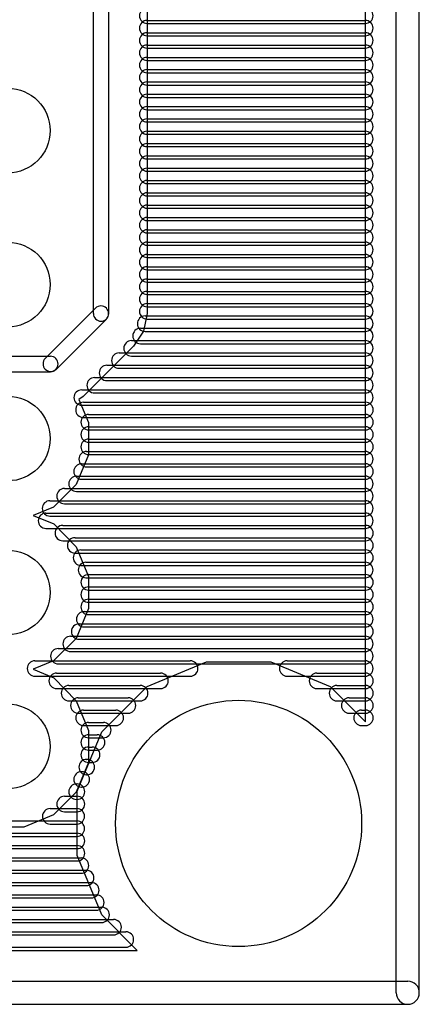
# Model space of a CAD drawing. Extents: x 4625 to 28175, y 45595 to 78045.
# Tile 9 of 28: x 25577 to 28175, y 45595 to 51990. Entities that reach past the tile are written whole.
import ezdxf

# ---------------------------------------------------------------- set-up
doc = ezdxf.new("R2010")
doc.units = 0
doc.layers.add('BLACK', color=1, linetype='CONTINUOUS')

msp = doc.modelspace()

# ---------------------------------------------------------------- linework, layer by layer
at = {"layer": 'BLACK'}
for p, q in [((28025, 45670), (28025, 77970)), ((28175, 45670), (28175, 77970)), ((27825, 47430), (27825, 63560)), ((26056, 50082), (26056, 57664)), ((26156, 50082), (26156, 57664)), ((26406, 57664), (26406, 50082)), ((26406, 51986), (27824, 51986)), ((26406, 51986), (27824, 51986)), ((26406, 51986), (27824, 51986)), ((26406, 51966), (27824, 51966)), ((26406, 51966), (27824, 51966)), ((26406, 51966), (27824, 51966)), ((26406, 51906), (27824, 51906)), ((26406, 51906), (27824, 51906)), ((26406, 51906), (27824, 51906)), ((26406, 51886), (27824, 51886)), ((26406, 51886), (27824, 51886)), ((26406, 51886), (27824, 51886)), ((26406, 51826), (27824, 51826)), ((26406, 51826), (27824, 51826)), ((26406, 51826), (27824, 51826)), ((26406, 51806), (27824, 51806)), ((26406, 51806), (27824, 51806)), ((26406, 51806), (27824, 51806)), ((26406, 51746), (27824, 51746)), ((26406, 51746), (27824, 51746)), ((26406, 51746), (27824, 51746)), ((26406, 51726), (27824, 51726)), ((26406, 51726), (27824, 51726)), ((26406, 51726), (27824, 51726)), ((26406, 51666), (27824, 51666)), ((26406, 51666), (27824, 51666)), ((26406, 51666), (27824, 51666)), ((26406, 51646), (27824, 51646)), ((26406, 51646), (27824, 51646)), ((26406, 51646), (27824, 51646)), ((26406, 51586), (27824, 51586)), ((26406, 51586), (27824, 51586)), ((26406, 51586), (27824, 51586)), ((26406, 51566), (27824, 51566)), ((26406, 51566), (27824, 51566)), ((26406, 51566), (27824, 51566)), ((26406, 51506), (27824, 51506)), ((26406, 51506), (27824, 51506)), ((26406, 51506), (27824, 51506)), ((26406, 51486), (27824, 51486)), ((26406, 51486), (27824, 51486)), ((26406, 51486), (27824, 51486)), ((26406, 51426), (27824, 51426)), ((26406, 51426), (27824, 51426)), ((26406, 51426), (27824, 51426)), ((26406, 51406), (27824, 51406)), ((26406, 51406), (27824, 51406)), ((26406, 51406), (27824, 51406)), ((26406, 51346), (27824, 51346)), ((26406, 51346), (27824, 51346)), ((26406, 51346), (27824, 51346)), ((26406, 51326), (27824, 51326)), ((26406, 51326), (27824, 51326)), ((26406, 51326), (27824, 51326)), ((26406, 51266), (27824, 51266)), ((26406, 51266), (27824, 51266)), ((26406, 51266), (27824, 51266)), ((26406, 51246), (27824, 51246)), ((26406, 51246), (27824, 51246)), ((26406, 51246), (27824, 51246)), ((26406, 51186), (27824, 51186)), ((26406, 51186), (27824, 51186)), ((26406, 51186), (27824, 51186)), ((26406, 51166), (27824, 51166)), ((26406, 51166), (27824, 51166)), ((26406, 51166), (27824, 51166)), ((26406, 51106), (27824, 51106)), ((26406, 51106), (27824, 51106)), ((26406, 51106), (27824, 51106)), ((26406, 51086), (27824, 51086)), ((26406, 51086), (27824, 51086)), ((26406, 51086), (27824, 51086)), ((26406, 51026), (27824, 51026)), ((26406, 51026), (27824, 51026)), ((26406, 51026), (27824, 51026)), ((26406, 51006), (27824, 51006)), ((26406, 51006), (27824, 51006)), ((26406, 51006), (27824, 51006)), ((26406, 50946), (27824, 50946)), ((26406, 50946), (27824, 50946)), ((26406, 50946), (27824, 50946)), ((26406, 50926), (27824, 50926)), ((26406, 50926), (27824, 50926)), ((26406, 50926), (27824, 50926)), ((26406, 50866), (27824, 50866)), ((26406, 50866), (27824, 50866)), ((26406, 50866), (27824, 50866)), ((26406, 50846), (27824, 50846)), ((26406, 50846), (27824, 50846)), ((26406, 50846), (27824, 50846)), ((26406, 50786), (27824, 50786)), ((26406, 50786), (27824, 50786)), ((26406, 50786), (27824, 50786)), ((26406, 50766), (27824, 50766)), ((26406, 50766), (27824, 50766)), ((26406, 50766), (27824, 50766)), ((26406, 50706), (27824, 50706)), ((26406, 50706), (27824, 50706)), ((26406, 50706), (27824, 50706)), ((26406, 50686), (27824, 50686)), ((26406, 50686), (27824, 50686)), ((26406, 50686), (27824, 50686)), ((26406, 50626), (27824, 50626)), ((26406, 50626), (27824, 50626)), ((26406, 50626), (27824, 50626)), ((26406, 50606), (27824, 50606)), ((26406, 50606), (27824, 50606)), ((26406, 50606), (27824, 50606)), ((26406, 50546), (27824, 50546)), ((26406, 50546), (27824, 50546)), ((26406, 50546), (27824, 50546)), ((26406, 50526), (27824, 50526)), ((26406, 50526), (27824, 50526)), ((26406, 50526), (27824, 50526)), ((26406, 50466), (27824, 50466)), ((26406, 50466), (27824, 50466)), ((26406, 50466), (27824, 50466)), ((26406, 50446), (27824, 50446)), ((26406, 50446), (27824, 50446)), ((26406, 50446), (27824, 50446)), ((26406, 50386), (27824, 50386)), ((26406, 50386), (27824, 50386)), ((26406, 50386), (27824, 50386)), ((26406, 50366), (27824, 50366)), ((26406, 50366), (27824, 50366)), ((26406, 50366), (27824, 50366)), ((26406, 50306), (27824, 50306)), ((26406, 50306), (27824, 50306)), ((26406, 50306), (27824, 50306)), ((26406, 50286), (27824, 50286)), ((26406, 50286), (27824, 50286)), ((26406, 50286), (27824, 50286)), ((26406, 50226), (27824, 50226)), ((26406, 50226), (27824, 50226)), ((26406, 50226), (27824, 50226)), ((26406, 50206), (27824, 50206)), ((26406, 50206), (27824, 50206)), ((26406, 50206), (27824, 50206)), ((26406, 50146), (27824, 50146)), ((26406, 50146), (27824, 50146)), ((26406, 50146), (27824, 50146)), ((26070, 50117), (25743, 49790)), ((26406, 50082), (26383, 49967)), ((26406, 50126), (27824, 50126)), ((26406, 50126), (27824, 50126)), ((26406, 50126), (27824, 50126)), ((26141, 50046), (25814, 49719)), ((26392, 50066), (27824, 50066)), ((26392, 50066), (27824, 50066)), ((26392, 50066), (27824, 50066)), ((26406, 50046), (27824, 50046)), ((26406, 50046), (27824, 50046)), ((26406, 50046), (27824, 50046)), ((26383, 49967), (26318, 49869)), ((26362, 49986), (27824, 49986)), ((26362, 49986), (27824, 49986)), ((26362, 49986), (27824, 49986)), ((26392, 49966), (27824, 49966)), ((26392, 49966), (27824, 49966)), ((26392, 49966), (27824, 49966)), ((26304, 49906), (27824, 49906)), ((26304, 49906), (27824, 49906)), ((26304, 49906), (27824, 49906)), ((26362, 49886), (27824, 49886)), ((26362, 49886), (27824, 49886)), ((26362, 49886), (27824, 49886)), ((26318, 49869), (25990, 49542)), ((26224, 49826), (27824, 49826)), ((26224, 49826), (27824, 49826)), ((26224, 49826), (27824, 49826)), ((22081, 49804), (25777, 49804)), ((26304, 49806), (27824, 49806)), ((26304, 49806), (27824, 49806)), ((26304, 49806), (27824, 49806)), ((22081, 49704), (25777, 49704)), ((26144, 49746), (27824, 49746)), ((26144, 49746), (27824, 49746)), ((26144, 49746), (27824, 49746)), ((26224, 49726), (27824, 49726)), ((26224, 49726), (27824, 49726)), ((26224, 49726), (27824, 49726)), ((26064, 49666), (27824, 49666)), ((26064, 49666), (27824, 49666)), ((26064, 49666), (27824, 49666)), ((26144, 49646), (27824, 49646)), ((26144, 49646), (27824, 49646)), ((26144, 49646), (27824, 49646)), ((25980, 49586), (27824, 49586)), ((25980, 49586), (27824, 49586)), ((25980, 49586), (27824, 49586)), ((26064, 49566), (27824, 49566)), ((26064, 49566), (27824, 49566)), ((26064, 49566), (27824, 49566)), ((25990, 49542), (25962, 49524)), ((25962, 49524), (26025, 49374)), ((25991, 49506), (27825, 49506)), ((25991, 49506), (27825, 49506)), ((25991, 49506), (27825, 49506)), ((25980, 49486), (27824, 49486)), ((25980, 49486), (27824, 49486)), ((25980, 49486), (27824, 49486)), ((25991, 49406), (27825, 49406)), ((25991, 49406), (27825, 49406)), ((25991, 49406), (27825, 49406)), ((26025, 49426), (27825, 49426)), ((26025, 49426), (27825, 49426)), ((26025, 49426), (27825, 49426)), ((26025, 49374), (26025, 49165)), ((26025, 49346), (27825, 49346)), ((26025, 49346), (27825, 49346)), ((26025, 49346), (27825, 49346)), ((26025, 49326), (27825, 49326)), ((26025, 49326), (27825, 49326)), ((26025, 49326), (27825, 49326)), ((26025, 49266), (27825, 49266)), ((26025, 49266), (27825, 49266)), ((26025, 49266), (27825, 49266)), ((26025, 49246), (27825, 49246)), ((26025, 49246), (27825, 49246)), ((26025, 49246), (27825, 49246)), ((26012, 49186), (27824, 49186)), ((26012, 49186), (27824, 49186)), ((26012, 49186), (27824, 49186)), ((26025, 49165), (25945, 48972)), ((26025, 49166), (27825, 49166)), ((26025, 49166), (27825, 49166)), ((26025, 49166), (27825, 49166)), ((25979, 49106), (27825, 49106)), ((25979, 49106), (27825, 49106)), ((25979, 49106), (27825, 49106)), ((26012, 49086), (27824, 49086)), ((26012, 49086), (27824, 49086)), ((26012, 49086), (27824, 49086)), ((25946, 49026), (27824, 49026)), ((25946, 49026), (27824, 49026)), ((25946, 49026), (27824, 49026)), ((25979, 49006), (27825, 49006)), ((25979, 49006), (27825, 49006)), ((25979, 49006), (27825, 49006)), ((25945, 48972), (25797, 48825)), ((25868, 48946), (27824, 48946)), ((25868, 48946), (27824, 48946)), ((25868, 48946), (27824, 48946)), ((25946, 48926), (27824, 48926)), ((25946, 48926), (27824, 48926)), ((25946, 48926), (27824, 48926)), ((25774, 48866), (27824, 48866)), ((25774, 48866), (27824, 48866)), ((25774, 48866), (27824, 48866)), ((25797, 48825), (25664, 48771)), ((25868, 48846), (27824, 48846)), ((25868, 48846), (27824, 48846)), ((25868, 48846), (27824, 48846)), ((25664, 48771), (25798, 48715)), ((25748, 48786), (27824, 48786)), ((25748, 48786), (27824, 48786)), ((25748, 48786), (27824, 48786)), ((25774, 48766), (27824, 48766)), ((25774, 48766), (27824, 48766)), ((25774, 48766), (27824, 48766)), ((25748, 48686), (27824, 48686)), ((25748, 48686), (27824, 48686)), ((25748, 48686), (27824, 48686)), ((25798, 48715), (25945, 48567)), ((25857, 48706), (27825, 48706)), ((25857, 48706), (27825, 48706)), ((25857, 48706), (27825, 48706)), ((25857, 48606), (27825, 48606)), ((25857, 48606), (27825, 48606)), ((25857, 48606), (27825, 48606)), ((25937, 48626), (27825, 48626)), ((25937, 48626), (27825, 48626)), ((25937, 48626), (27825, 48626)), ((25945, 48567), (26025, 48374)), ((25975, 48546), (27825, 48546)), ((25975, 48546), (27825, 48546)), ((25975, 48546), (27825, 48546)), ((25937, 48526), (27825, 48526)), ((25937, 48526), (27825, 48526)), ((25937, 48526), (27825, 48526)), ((25975, 48446), (27825, 48446)), ((25975, 48446), (27825, 48446)), ((25975, 48446), (27825, 48446)), ((26008, 48466), (27824, 48466)), ((26008, 48466), (27824, 48466)), ((26008, 48466), (27824, 48466)), ((26008, 48366), (27824, 48366)), ((26008, 48366), (27824, 48366)), ((26008, 48366), (27824, 48366)), ((26025, 48386), (27825, 48386)), ((26025, 48386), (27825, 48386)), ((26025, 48386), (27825, 48386)), ((26025, 48374), (26025, 48165)), ((26025, 48306), (27825, 48306)), ((26025, 48306), (27825, 48306)), ((26025, 48306), (27825, 48306)), ((26025, 48286), (27825, 48286)), ((26025, 48286), (27825, 48286)), ((26025, 48286), (27825, 48286)), ((26025, 48226), (27825, 48226)), ((26025, 48226), (27825, 48226)), ((26025, 48226), (27825, 48226)), ((26025, 48165), (25945, 47972)), ((26025, 48206), (27825, 48206)), ((26025, 48206), (27825, 48206)), ((26025, 48206), (27825, 48206)), ((25996, 48146), (27824, 48146)), ((25996, 48146), (27824, 48146)), ((25996, 48146), (27824, 48146)), ((26025, 48126), (27825, 48126)), ((26025, 48126), (27825, 48126)), ((26025, 48126), (27825, 48126)), ((25963, 48066), (27825, 48066)), ((25963, 48066), (27825, 48066)), ((25963, 48066), (27825, 48066)), ((25996, 48046), (27824, 48046)), ((25996, 48046), (27824, 48046)), ((25996, 48046), (27824, 48046)), ((25945, 47972), (25797, 47825)), ((25908, 47986), (27824, 47986)), ((25908, 47986), (27824, 47986)), ((25908, 47986), (27824, 47986)), ((25828, 47906), (27824, 47906)), ((25828, 47906), (27824, 47906)), ((25828, 47906), (27824, 47906)), ((25963, 47966), (27825, 47966)), ((25963, 47966), (27825, 47966)), ((25963, 47966), (27825, 47966)), ((25908, 47886), (27824, 47886)), ((25908, 47886), (27824, 47886)), ((25908, 47886), (27824, 47886)), ((25797, 47825), (25664, 47771)), ((25676, 47826), (26686, 47826)), ((25676, 47826), (26686, 47826)), ((25676, 47826), (26686, 47826)), ((25828, 47806), (27824, 47806)), ((25828, 47806), (27824, 47806)), ((25828, 47806), (27824, 47806)), ((26406, 47660), (26792, 47820)), ((26792, 47820), (27210, 47820)), ((27210, 47820), (27595, 47660)), ((27316, 47826), (27824, 47826)), ((27316, 47826), (27824, 47826)), ((27316, 47826), (27824, 47826)), ((25664, 47771), (25798, 47715)), ((25676, 47726), (26686, 47726)), ((25676, 47726), (26686, 47726)), ((25676, 47726), (26686, 47726)), ((25798, 47715), (25945, 47567)), ((25817, 47746), (26493, 47746)), ((25817, 47746), (26493, 47746)), ((25817, 47746), (26493, 47746)), ((27316, 47726), (27824, 47726)), ((27316, 47726), (27824, 47726)), ((27316, 47726), (27824, 47726)), ((27509, 47746), (27825, 47746)), ((27509, 47746), (27825, 47746)), ((27509, 47746), (27825, 47746)), ((25897, 47666), (26361, 47666)), ((25897, 47666), (26361, 47666)), ((25897, 47666), (26361, 47666)), ((26110, 47365), (26406, 47660)), ((27595, 47660), (27825, 47430)), ((27639, 47666), (27825, 47666)), ((27639, 47666), (27825, 47666)), ((27639, 47666), (27825, 47666)), ((25817, 47646), (26493, 47646)), ((25817, 47646), (26493, 47646)), ((25817, 47646), (26493, 47646)), ((25958, 47586), (26282, 47586)), ((25958, 47586), (26282, 47586)), ((25958, 47586), (26282, 47586)), ((27509, 47646), (27825, 47646)), ((27509, 47646), (27825, 47646)), ((27509, 47646), (27825, 47646)), ((27719, 47586), (27825, 47586)), ((27719, 47586), (27825, 47586)), ((27719, 47586), (27825, 47586)), ((25897, 47566), (26361, 47566)), ((25897, 47566), (26361, 47566)), ((25897, 47566), (26361, 47566)), ((25945, 47567), (26025, 47374)), ((27639, 47566), (27825, 47566)), ((27639, 47566), (27825, 47566)), ((27639, 47566), (27825, 47566)), ((25958, 47486), (26282, 47486)), ((25958, 47486), (26282, 47486)), ((25958, 47486), (26282, 47486)), ((25992, 47506), (26202, 47506)), ((25992, 47506), (26202, 47506)), ((25992, 47506), (26202, 47506)), ((27719, 47486), (27825, 47486)), ((27719, 47486), (27825, 47486)), ((27719, 47486), (27825, 47486)), ((27799, 47506), (27825, 47506)), ((27799, 47506), (27825, 47506)), ((27799, 47506), (27825, 47506)), ((25992, 47406), (26202, 47406)), ((25992, 47406), (26202, 47406)), ((25992, 47406), (26202, 47406)), ((26025, 47426), (26121, 47426)), ((26025, 47426), (26121, 47426)), ((26025, 47426), (26121, 47426)), ((27799, 47406), (27825, 47406)), ((27799, 47406), (27825, 47406)), ((27799, 47406), (27825, 47406)), ((25950, 46980), (26110, 47365)), ((26025, 47374), (26025, 47165)), ((26025, 47346), (26081, 47346)), ((26025, 47346), (26081, 47346)), ((26025, 47346), (26081, 47346)), ((26025, 47326), (26121, 47326)), ((26025, 47326), (26121, 47326)), ((26025, 47326), (26121, 47326)), ((26025, 47266), (26049, 47266)), ((26025, 47266), (26049, 47266)), ((26025, 47266), (26049, 47266)), ((26025, 47246), (26081, 47246)), ((26025, 47246), (26081, 47246)), ((26025, 47246), (26081, 47246)), ((26025, 47165), (25945, 46972)), ((26012, 47186), (26014, 47186)), ((26012, 47186), (26014, 47186)), ((26012, 47186), (26014, 47186)), ((26025, 47166), (26049, 47166)), ((26025, 47166), (26049, 47166)), ((26025, 47166), (26049, 47166)), ((25979, 47106), (25981, 47106)), ((25979, 47106), (25981, 47106)), ((25979, 47106), (25981, 47106)), ((26012, 47086), (26014, 47086)), ((26012, 47086), (26014, 47086)), ((26012, 47086), (26014, 47086)), ((25946, 47026), (25950, 47026)), ((25946, 47026), (25950, 47026)), ((25946, 47026), (25950, 47026)), ((25945, 46972), (25797, 46825)), ((25868, 46946), (25950, 46946)), ((25868, 46946), (25950, 46946)), ((25868, 46946), (25950, 46946)), ((25950, 46562), (25950, 46980)), ((25979, 47006), (25981, 47006)), ((25979, 47006), (25981, 47006)), ((25979, 47006), (25981, 47006)), ((25946, 46926), (25950, 46926)), ((25946, 46926), (25950, 46926)), ((25946, 46926), (25950, 46926)), ((25797, 46825), (25604, 46745)), ((25775, 46866), (25949, 46866)), ((25775, 46866), (25949, 46866)), ((25775, 46866), (25949, 46866)), ((25868, 46846), (25950, 46846)), ((25868, 46846), (25950, 46846)), ((25868, 46846), (25950, 46846)), ((21715, 46786), (25949, 46786)), ((21715, 46786), (25949, 46786)), ((21715, 46786), (25949, 46786)), ((25775, 46766), (25949, 46766)), ((25775, 46766), (25949, 46766)), ((25775, 46766), (25949, 46766)), ((21670, 46706), (25950, 46706)), ((21670, 46706), (25950, 46706)), ((21670, 46706), (25950, 46706)), ((25604, 46745), (25395, 46745)), ((21590, 46626), (25950, 46626)), ((21590, 46626), (25950, 46626)), ((21590, 46626), (25950, 46626)), ((21715, 46686), (25949, 46686)), ((21715, 46686), (25949, 46686)), ((21715, 46686), (25949, 46686)), ((21670, 46606), (25950, 46606)), ((21670, 46606), (25950, 46606)), ((21670, 46606), (25950, 46606)), ((26110, 46176), (25950, 46562)), ((21510, 46546), (25976, 46546)), ((21510, 46546), (25976, 46546)), ((21510, 46546), (25976, 46546)), ((21590, 46526), (25950, 46526)), ((21590, 46526), (25950, 46526)), ((21590, 46526), (25950, 46526)), ((21430, 46466), (26010, 46466)), ((21430, 46466), (26010, 46466)), ((21430, 46466), (26010, 46466)), ((21510, 46446), (25976, 46446)), ((21510, 46446), (25976, 46446)), ((21510, 46446), (25976, 46446)), ((21287, 46386), (26043, 46386)), ((21287, 46386), (26043, 46386)), ((21287, 46386), (26043, 46386)), ((21094, 46306), (26076, 46306)), ((21094, 46306), (26076, 46306)), ((21094, 46306), (26076, 46306)), ((21430, 46366), (26010, 46366)), ((21430, 46366), (26010, 46366)), ((21430, 46366), (26010, 46366)), ((21287, 46286), (26043, 46286)), ((21287, 46286), (26043, 46286)), ((21287, 46286), (26043, 46286)), ((6790, 46226), (26110, 46226)), ((6790, 46226), (26110, 46226)), ((6790, 46226), (26110, 46226)), ((21094, 46206), (26076, 46206)), ((21094, 46206), (26076, 46206)), ((21094, 46206), (26076, 46206)), ((26340, 45945), (26110, 46176)), ((6710, 46146), (26188, 46146)), ((6710, 46146), (26188, 46146)), ((6710, 46146), (26188, 46146)), ((6790, 46126), (26110, 46126)), ((6790, 46126), (26110, 46126)), ((6790, 46126), (26110, 46126)), ((6630, 46066), (26268, 46066)), ((6630, 46066), (26268, 46066)), ((6630, 46066), (26268, 46066)), ((6710, 46046), (26188, 46046)), ((6710, 46046), (26188, 46046)), ((6710, 46046), (26188, 46046)), ((6630, 45966), (26268, 45966)), ((6630, 45966), (26268, 45966)), ((6630, 45966), (26268, 45966)), ((25395, 45945), (26340, 45945)), ((4700, 45745), (28100, 45745)), ((4700, 45595), (28100, 45595))]:
    msp.add_line(p, q, dxfattribs=at)
for centre, radius in [((25500, 51270), 275), ((25500, 50270), 275), ((25500, 49270), 275), ((25500, 48270), 275), ((25500, 47270), 275), ((27000, 46770), 800)]:
    msp.add_circle(centre, radius, dxfattribs=at)
for centre, radius, start, end in [((26406, 52016), 50, 90, 270), ((26406, 52016), 50, 90, 270), ((26406, 52016), 50, 90, 270), ((27824, 52016), 50, 270, 450), ((27824, 52016), 50, 270, 450), ((27824, 52016), 50, 270, 450), ((26406, 51936), 50, 90, 270), ((26406, 51936), 50, 90, 270), ((26406, 51936), 50, 90, 270), ((27824, 51936), 50, 270, 450), ((27824, 51936), 50, 270, 450), ((27824, 51936), 50, 270, 450), ((26406, 51856), 50, 90, 270), ((26406, 51856), 50, 90, 270), ((26406, 51856), 50, 90, 270), ((27824, 51856), 50, 270, 450), ((27824, 51856), 50, 270, 450), ((27824, 51856), 50, 270, 450), ((26406, 51776), 50, 90, 270), ((26406, 51776), 50, 90, 270), ((26406, 51776), 50, 90, 270), ((27824, 51776), 50, 270, 450), ((27824, 51776), 50, 270, 450), ((27824, 51776), 50, 270, 450), ((26406, 51696), 50, 90, 270), ((26406, 51696), 50, 90, 270), ((26406, 51696), 50, 90, 270), ((27824, 51696), 50, 270, 450), ((27824, 51696), 50, 270, 450), ((27824, 51696), 50, 270, 450), ((26406, 51616), 50, 90, 270), ((26406, 51616), 50, 90, 270), ((26406, 51616), 50, 90, 270), ((27824, 51616), 50, 270, 450), ((27824, 51616), 50, 270, 450), ((27824, 51616), 50, 270, 450), ((26406, 51536), 50, 90, 270), ((26406, 51536), 50, 90, 270), ((26406, 51536), 50, 90, 270), ((27824, 51536), 50, 270, 450), ((27824, 51536), 50, 270, 450), ((27824, 51536), 50, 270, 450), ((26406, 51456), 50, 90, 270), ((26406, 51456), 50, 90, 270), ((26406, 51456), 50, 90, 270), ((27824, 51456), 50, 270, 450), ((27824, 51456), 50, 270, 450), ((27824, 51456), 50, 270, 450), ((26406, 51376), 50, 90, 270), ((26406, 51376), 50, 90, 270), ((26406, 51376), 50, 90, 270), ((27824, 51376), 50, 270, 450), ((27824, 51376), 50, 270, 450), ((27824, 51376), 50, 270, 450), ((26406, 51296), 50, 90, 270), ((26406, 51296), 50, 90, 270), ((26406, 51296), 50, 90, 270), ((27824, 51296), 50, 270, 450), ((27824, 51296), 50, 270, 450), ((27824, 51296), 50, 270, 450), ((26406, 51216), 50, 90, 270), ((26406, 51216), 50, 90, 270), ((26406, 51216), 50, 90, 270), ((27824, 51216), 50, 270, 450), ((27824, 51216), 50, 270, 450), ((27824, 51216), 50, 270, 450), ((26406, 51136), 50, 90, 270), ((26406, 51136), 50, 90, 270), ((26406, 51136), 50, 90, 270), ((27824, 51136), 50, 270, 450), ((27824, 51136), 50, 270, 450), ((27824, 51136), 50, 270, 450), ((26406, 51056), 50, 90, 270), ((26406, 51056), 50, 90, 270), ((26406, 51056), 50, 90, 270), ((27824, 51056), 50, 270, 450), ((27824, 51056), 50, 270, 450), ((27824, 51056), 50, 270, 450), ((26406, 50976), 50, 90, 270), ((26406, 50976), 50, 90, 270), ((26406, 50976), 50, 90, 270), ((27824, 50976), 50, 270, 450), ((27824, 50976), 50, 270, 450), ((27824, 50976), 50, 270, 450), ((26406, 50896), 50, 90, 270), ((26406, 50896), 50, 90, 270), ((26406, 50896), 50, 90, 270), ((27824, 50896), 50, 270, 450), ((27824, 50896), 50, 270, 450), ((27824, 50896), 50, 270, 450), ((26406, 50816), 50, 90, 270), ((26406, 50816), 50, 90, 270), ((26406, 50816), 50, 90, 270), ((27824, 50816), 50, 270, 450), ((27824, 50816), 50, 270, 450), ((27824, 50816), 50, 270, 450), ((26406, 50736), 50, 90, 270), ((26406, 50736), 50, 90, 270), ((26406, 50736), 50, 90, 270), ((27824, 50736), 50, 270, 450), ((27824, 50736), 50, 270, 450), ((27824, 50736), 50, 270, 450), ((26406, 50656), 50, 90, 270), ((26406, 50656), 50, 90, 270), ((26406, 50656), 50, 90, 270), ((27824, 50656), 50, 270, 450), ((27824, 50656), 50, 270, 450), ((27824, 50656), 50, 270, 450), ((26406, 50576), 50, 90, 270), ((26406, 50576), 50, 90, 270), ((26406, 50576), 50, 90, 270), ((27824, 50576), 50, 270, 450), ((27824, 50576), 50, 270, 450), ((27824, 50576), 50, 270, 450), ((26406, 50496), 50, 90, 270), ((26406, 50496), 50, 90, 270), ((26406, 50496), 50, 90, 270), ((27824, 50496), 50, 270, 450), ((27824, 50496), 50, 270, 450), ((27824, 50496), 50, 270, 450), ((26406, 50416), 50, 90, 270), ((26406, 50416), 50, 90, 270), ((26406, 50416), 50, 90, 270), ((27824, 50416), 50, 270, 450), ((27824, 50416), 50, 270, 450), ((27824, 50416), 50, 270, 450), ((26406, 50336), 50, 90, 270), ((26406, 50336), 50, 90, 270), ((26406, 50336), 50, 90, 270), ((27824, 50336), 50, 270, 450), ((27824, 50336), 50, 270, 450), ((27824, 50336), 50, 270, 450), ((26406, 50256), 50, 90, 270), ((26406, 50256), 50, 90, 270), ((26406, 50256), 50, 90, 270), ((27824, 50256), 50, 270, 450), ((27824, 50256), 50, 270, 450), ((27824, 50256), 50, 270, 450), ((26406, 50176), 50, 90, 270), ((26406, 50176), 50, 90, 270), ((26406, 50176), 50, 90, 270), ((27824, 50176), 50, 270, 450), ((27824, 50176), 50, 270, 450), ((27824, 50176), 50, 270, 450), ((26406, 50096), 50, 90, 270), ((26406, 50096), 50, 90, 270), ((26406, 50096), 50, 90, 270), ((27824, 50096), 50, 270, 450), ((27824, 50096), 50, 270, 450), ((27824, 50096), 50, 270, 450), ((26106, 50082), 50, 180, 360), ((26105, 50081), 50, -45, 135), ((26392, 50016), 50, 90, 270), ((26392, 50016), 50, 90, 270), ((26392, 50016), 50, 90, 270), ((27824, 50016), 50, 270, 450), ((27824, 50016), 50, 270, 450), ((27824, 50016), 50, 270, 450), ((26362, 49936), 50, 90, 270), ((26362, 49936), 50, 90, 270), ((26362, 49936), 50, 90, 270), ((27824, 49936), 50, 270, 450), ((27824, 49936), 50, 270, 450), ((27824, 49936), 50, 270, 450), ((26304, 49856), 50, 90, 270), ((26304, 49856), 50, 90, 270), ((26304, 49856), 50, 90, 270), ((27824, 49856), 50, 270, 450), ((27824, 49856), 50, 270, 450), ((27824, 49856), 50, 270, 450), ((26224, 49776), 50, 90, 270), ((26224, 49776), 50, 90, 270), ((26224, 49776), 50, 90, 270), ((27824, 49776), 50, 270, 450), ((27824, 49776), 50, 270, 450), ((27824, 49776), 50, 270, 450), ((25779, 49755), 50, 135, 315), ((25777, 49754), 50, 270, 450), ((26144, 49696), 50, 90, 270), ((26144, 49696), 50, 90, 270), ((26144, 49696), 50, 90, 270), ((27824, 49696), 50, 270, 450), ((27824, 49696), 50, 270, 450), ((27824, 49696), 50, 270, 450), ((26064, 49616), 50, 90, 270), ((26064, 49616), 50, 90, 270), ((26064, 49616), 50, 90, 270), ((27824, 49616), 50, 270, 450), ((27824, 49616), 50, 270, 450), ((27824, 49616), 50, 270, 450), ((25980, 49536), 50, 90, 270), ((25980, 49536), 50, 90, 270), ((25980, 49536), 50, 90, 270), ((27824, 49536), 50, 270, 450), ((27824, 49536), 50, 270, 450), ((27824, 49536), 50, 270, 450), ((25991, 49456), 50, 90, 270), ((25991, 49456), 50, 90, 270), ((25991, 49456), 50, 90, 270), ((27825, 49456), 50, 270, 450), ((27825, 49456), 50, 270, 450), ((27825, 49456), 50, 270, 450), ((26025, 49376), 50, 90, 270), ((26025, 49376), 50, 90, 270), ((26025, 49376), 50, 90, 270), ((27825, 49376), 50, 270, 450), ((27825, 49376), 50, 270, 450), ((27825, 49376), 50, 270, 450), ((26025, 49296), 50, 90, 270), ((26025, 49296), 50, 90, 270), ((26025, 49296), 50, 90, 270), ((27825, 49296), 50, 270, 450), ((27825, 49296), 50, 270, 450), ((27825, 49296), 50, 270, 450), ((26025, 49216), 50, 90, 270), ((26025, 49216), 50, 90, 270), ((26025, 49216), 50, 90, 270), ((27825, 49216), 50, 270, 450), ((27825, 49216), 50, 270, 450), ((27825, 49216), 50, 270, 450), ((26012, 49136), 50, 90, 270), ((26012, 49136), 50, 90, 270), ((26012, 49136), 50, 90, 270), ((27824, 49136), 50, 270, 450), ((27824, 49136), 50, 270, 450), ((27824, 49136), 50, 270, 450), ((25979, 49056), 50, 90, 270), ((25979, 49056), 50, 90, 270), ((25979, 49056), 50, 90, 270), ((27825, 49056), 50, 270, 450), ((27825, 49056), 50, 270, 450), ((27825, 49056), 50, 270, 450), ((25946, 48976), 50, 90, 270), ((25946, 48976), 50, 90, 270), ((25946, 48976), 50, 90, 270), ((27824, 48976), 50, 270, 450), ((27824, 48976), 50, 270, 450), ((27824, 48976), 50, 270, 450), ((25868, 48896), 50, 90, 270), ((25868, 48896), 50, 90, 270), ((25868, 48896), 50, 90, 270), ((27824, 48896), 50, 270, 450), ((27824, 48896), 50, 270, 450), ((27824, 48896), 50, 270, 450), ((25774, 48816), 50, 90, 270), ((25774, 48816), 50, 90, 270), ((25774, 48816), 50, 90, 270), ((27824, 48816), 50, 270, 450), ((27824, 48816), 50, 270, 450), ((27824, 48816), 50, 270, 450), ((25748, 48736), 50, 90, 270), ((25748, 48736), 50, 90, 270), ((25748, 48736), 50, 90, 270), ((27824, 48736), 50, 270, 450), ((27824, 48736), 50, 270, 450), ((27824, 48736), 50, 270, 450), ((25857, 48656), 50, 90, 270), ((25857, 48656), 50, 90, 270), ((25857, 48656), 50, 90, 270), ((27825, 48656), 50, 270, 450), ((27825, 48656), 50, 270, 450), ((27825, 48656), 50, 270, 450), ((25937, 48576), 50, 90, 270), ((25937, 48576), 50, 90, 270), ((25937, 48576), 50, 90, 270), ((27825, 48576), 50, 270, 450), ((27825, 48576), 50, 270, 450), ((27825, 48576), 50, 270, 450), ((25975, 48496), 50, 90, 270), ((25975, 48496), 50, 90, 270), ((25975, 48496), 50, 90, 270), ((27825, 48496), 50, 270, 450), ((27825, 48496), 50, 270, 450), ((27825, 48496), 50, 270, 450), ((26008, 48416), 50, 90, 270), ((26008, 48416), 50, 90, 270), ((26008, 48416), 50, 90, 270), ((27824, 48416), 50, 270, 450), ((27824, 48416), 50, 270, 450), ((27824, 48416), 50, 270, 450), ((26025, 48336), 50, 90, 270), ((26025, 48336), 50, 90, 270), ((26025, 48336), 50, 90, 270), ((27825, 48336), 50, 270, 450), ((27825, 48336), 50, 270, 450), ((27825, 48336), 50, 270, 450), ((26025, 48256), 50, 90, 270), ((26025, 48256), 50, 90, 270), ((26025, 48256), 50, 90, 270), ((27825, 48256), 50, 270, 450), ((27825, 48256), 50, 270, 450), ((27825, 48256), 50, 270, 450), ((26025, 48176), 50, 90, 270), ((26025, 48176), 50, 90, 270), ((26025, 48176), 50, 90, 270), ((27825, 48176), 50, 270, 450), ((27825, 48176), 50, 270, 450), ((27825, 48176), 50, 270, 450), ((25996, 48096), 50, 90, 270), ((25996, 48096), 50, 90, 270), ((25996, 48096), 50, 90, 270), ((27824, 48096), 50, 270, 450), ((27824, 48096), 50, 270, 450), ((27824, 48096), 50, 270, 450), ((25963, 48016), 50, 90, 270), ((25963, 48016), 50, 90, 270), ((25963, 48016), 50, 90, 270), ((27825, 48016), 50, 270, 450), ((27825, 48016), 50, 270, 450), ((27825, 48016), 50, 270, 450), ((25908, 47936), 50, 90, 270), ((25908, 47936), 50, 90, 270), ((25908, 47936), 50, 90, 270), ((27824, 47936), 50, 270, 450), ((27824, 47936), 50, 270, 450), ((27824, 47936), 50, 270, 450), ((25828, 47856), 50, 90, 270), ((25828, 47856), 50, 90, 270), ((25828, 47856), 50, 90, 270), ((27824, 47856), 50, 270, 450), ((27824, 47856), 50, 270, 450), ((27824, 47856), 50, 270, 450), ((25676, 47776), 50, 90, 270), ((25676, 47776), 50, 90, 270), ((25676, 47776), 50, 90, 270), ((26686, 47776), 50, 270, 450), ((26686, 47776), 50, 270, 450), ((26686, 47776), 50, 270, 450), ((27316, 47776), 50, 90, 270), ((27316, 47776), 50, 90, 270), ((27316, 47776), 50, 90, 270), ((27824, 47776), 50, 270, 450), ((27824, 47776), 50, 270, 450), ((27824, 47776), 50, 270, 450), ((25817, 47696), 50, 90, 270), ((25817, 47696), 50, 90, 270), ((25817, 47696), 50, 90, 270), ((26493, 47696), 50, 270, 450), ((26493, 47696), 50, 270, 450), ((26493, 47696), 50, 270, 450), ((27509, 47696), 50, 90, 270), ((27509, 47696), 50, 90, 270), ((27509, 47696), 50, 90, 270), ((27825, 47696), 50, 270, 450), ((27825, 47696), 50, 270, 450), ((27825, 47696), 50, 270, 450), ((25897, 47616), 50, 90, 270), ((25897, 47616), 50, 90, 270), ((25897, 47616), 50, 90, 270), ((26361, 47616), 50, 270, 450), ((26361, 47616), 50, 270, 450), ((26361, 47616), 50, 270, 450), ((27639, 47616), 50, 90, 270), ((27639, 47616), 50, 90, 270), ((27639, 47616), 50, 90, 270), ((27825, 47616), 50, 270, 450), ((27825, 47616), 50, 270, 450), ((27825, 47616), 50, 270, 450), ((25958, 47536), 50, 90, 270), ((25958, 47536), 50, 90, 270), ((25958, 47536), 50, 90, 270), ((26282, 47536), 50, 270, 450), ((26282, 47536), 50, 270, 450), ((26282, 47536), 50, 270, 450), ((27719, 47536), 50, 90, 270), ((27719, 47536), 50, 90, 270), ((27719, 47536), 50, 90, 270), ((27825, 47536), 50, 270, 450), ((27825, 47536), 50, 270, 450), ((27825, 47536), 50, 270, 450), ((25992, 47456), 50, 90, 270), ((25992, 47456), 50, 90, 270), ((25992, 47456), 50, 90, 270), ((26202, 47456), 50, 270, 450), ((26202, 47456), 50, 270, 450), ((26202, 47456), 50, 270, 450), ((27799, 47456), 50, 90, 270), ((27799, 47456), 50, 90, 270), ((27799, 47456), 50, 90, 270), ((27825, 47456), 50, 270, 450), ((27825, 47456), 50, 270, 450), ((27825, 47456), 50, 270, 450), ((26025, 47376), 50, 90, 270), ((26025, 47376), 50, 90, 270), ((26025, 47376), 50, 90, 270), ((26121, 47376), 50, 270, 450), ((26121, 47376), 50, 270, 450), ((26121, 47376), 50, 270, 450), ((26025, 47296), 50, 90, 270), ((26025, 47296), 50, 90, 270), ((26025, 47296), 50, 90, 270), ((26081, 47296), 50, 270, 450), ((26081, 47296), 50, 270, 450), ((26081, 47296), 50, 270, 450), ((26025, 47216), 50, 90, 270), ((26025, 47216), 50, 90, 270), ((26025, 47216), 50, 90, 270), ((26049, 47216), 50, 270, 450), ((26049, 47216), 50, 270, 450), ((26049, 47216), 50, 270, 450), ((26012, 47136), 50, 90, 270), ((26012, 47136), 50, 90, 270), ((26012, 47136), 50, 90, 270), ((26014, 47136), 50, 270, 450), ((26014, 47136), 50, 270, 450), ((26014, 47136), 50, 270, 450), ((25979, 47056), 50, 90, 270), ((25979, 47056), 50, 90, 270), ((25979, 47056), 50, 90, 270), ((25981, 47056), 50, 270, 450), ((25981, 47056), 50, 270, 450), ((25981, 47056), 50, 270, 450), ((25946, 46976), 50, 90, 270), ((25946, 46976), 50, 90, 270), ((25946, 46976), 50, 90, 270), ((25950, 46976), 50, 270, 450), ((25950, 46976), 50, 270, 450), ((25950, 46976), 50, 270, 450), ((25868, 46896), 50, 90, 270), ((25868, 46896), 50, 90, 270), ((25868, 46896), 50, 90, 270), ((25950, 46896), 50, 270, 450), ((25950, 46896), 50, 270, 450), ((25950, 46896), 50, 270, 450), ((25775, 46816), 50, 90, 270), ((25775, 46816), 50, 90, 270), ((25775, 46816), 50, 90, 270), ((25949, 46816), 50, 270, 450), ((25949, 46816), 50, 270, 450), ((25949, 46816), 50, 270, 450), ((25949, 46736), 50, 270, 450), ((25949, 46736), 50, 270, 450), ((25949, 46736), 50, 270, 450), ((25950, 46656), 50, 270, 450), ((25950, 46656), 50, 270, 450), ((25950, 46656), 50, 270, 450), ((25950, 46576), 50, 270, 450), ((25950, 46576), 50, 270, 450), ((25950, 46576), 50, 270, 450), ((25976, 46496), 50, 270, 450), ((25976, 46496), 50, 270, 450), ((25976, 46496), 50, 270, 450), ((26010, 46416), 50, 270, 450), ((26010, 46416), 50, 270, 450), ((26010, 46416), 50, 270, 450), ((26043, 46336), 50, 270, 450), ((26043, 46336), 50, 270, 450), ((26043, 46336), 50, 270, 450), ((26076, 46256), 50, 270, 450), ((26076, 46256), 50, 270, 450), ((26076, 46256), 50, 270, 450), ((26110, 46176), 50, 270, 450), ((26110, 46176), 50, 270, 450), ((26110, 46176), 50, 270, 450), ((26188, 46096), 50, 270, 450), ((26188, 46096), 50, 270, 450), ((26188, 46096), 50, 270, 450), ((26268, 46016), 50, 270, 450), ((26268, 46016), 50, 270, 450), ((26268, 46016), 50, 270, 450), ((28100, 45670), 75, 270, 450), ((28100, 45670), 75, 180, 360)]:
    msp.add_arc(centre, radius, start, end, dxfattribs=at)

doc.saveas('drawing.dxf')
